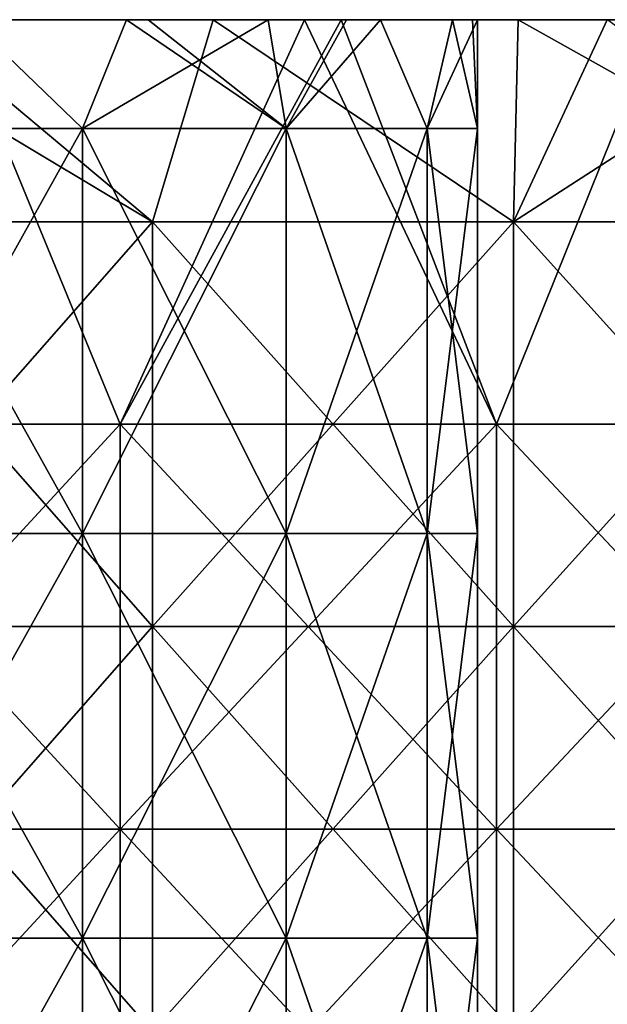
# Model space of a CAD drawing. Header units: inches. Extents: x -4.75 to 4.5, y 0 to 1.88.
# Tile 162 of 256: x -1.35 to -1.23, y 1.53 to 1.72. Entities that reach past the tile are written whole.
import ezdxf

# ---------------------------------------------------------------- set-up
doc = ezdxf.new("R2010")
doc.units = ezdxf.units.IN
doc.header["$LTSCALE"] = 101.851852
doc.header["$MEASUREMENT"] = 0
for name, color, linetype in [('11', 7, 'CONTINUOUS'), ('12', 7, 'CONTINUOUS'), ('22', 7, 'CONTINUOUS'), ('23', 7, 'CONTINUOUS'), ('90', 7, 'CONTINUOUS')]:
    doc.layers.add(name, color=color, linetype=linetype)

msp = doc.modelspace()

# ---------------------------------------------------------------- linework, layer by layer
at = {"layer": '11', "color": 13, "linetype": 'Continuous', "true_color": 0xd67263}
for points in [[(-1.39086, 1.68354, 2.52075), (-1.36825, 1.7235, 2.53306), (-1.3205, 1.68354, 2.55831), (-1.39086, 1.68354, 2.52075)], [(-1.3205, 1.68354, -2.55831), (-1.38732, 1.7235, -2.52267), (-1.39086, 1.68354, -2.52075), (-1.3205, 1.68354, -2.55831)], [(-1.36825, 1.7235, -2.53306), (-1.38732, 1.7235, -2.52267), (-1.3205, 1.68354, -2.55831), (-1.36825, 1.7235, -2.53306)], [(-1.36825, 1.7235, 2.53306), (-1.30855, 1.7235, 2.5644), (-1.3205, 1.68354, 2.55831), (-1.36825, 1.7235, 2.53306)], [(-1.30855, 1.7235, -2.5644), (-1.36825, 1.7235, -2.53306), (-1.3205, 1.68354, -2.55831), (-1.30855, 1.7235, -2.5644)], [(-1.3205, 1.68354, 2.55831), (-1.30855, 1.7235, 2.5644), (-1.24912, 1.68354, 2.5939), (-1.3205, 1.68354, 2.55831)], [(-1.24912, 1.68354, -2.5939), (-1.30855, 1.7235, -2.5644), (-1.3205, 1.68354, -2.55831), (-1.24912, 1.68354, -2.5939)], [(-1.30855, 1.7235, 2.5644), (-1.24815, 1.7235, 2.59435), (-1.24912, 1.68354, 2.5939), (-1.30855, 1.7235, 2.5644)], [(-1.24815, 1.7235, -2.59435), (-1.30855, 1.7235, -2.5644), (-1.24912, 1.68354, -2.5939), (-1.24815, 1.7235, -2.59435)], [(-1.23054, 1.7235, 2.60275), (-1.18714, 1.7235, 2.62284), (-1.24912, 1.68354, 2.5939), (-1.23054, 1.7235, 2.60275)], [(-1.24912, 1.68354, 2.5939), (-1.18714, 1.7235, 2.62284), (-1.17679, 1.68354, 2.62751), (-1.24912, 1.68354, 2.5939)], [(-1.24815, 1.7235, 2.59435), (-1.23054, 1.7235, 2.60275), (-1.24912, 1.68354, 2.5939), (-1.24815, 1.7235, 2.59435)], [(-1.17679, 1.68354, -2.62751), (-1.24815, 1.7235, -2.59435), (-1.24912, 1.68354, -2.5939), (-1.17679, 1.68354, -2.62751)], [(-1.23053, 1.7235, -2.60275), (-1.24815, 1.7235, -2.59435), (-1.17679, 1.68354, -2.62751), (-1.23053, 1.7235, -2.60275)], [(-1.3205, 1.68354, -2.55831), (-1.39086, 1.68354, -2.52075), (-1.3205, 1.60346, -2.55831), (-1.3205, 1.68354, -2.55831)], [(-1.3205, 1.60346, -2.55831), (-1.39086, 1.68354, -2.52075), (-1.39086, 1.60346, -2.52075), (-1.3205, 1.60346, -2.55831)], [(-1.39086, 1.68354, 2.52075), (-1.3205, 1.68354, 2.55831), (-1.39086, 1.60346, 2.52075), (-1.39086, 1.68354, 2.52075)], [(-1.39086, 1.60346, 2.52075), (-1.3205, 1.68354, 2.55831), (-1.3205, 1.60346, 2.55831), (-1.39086, 1.60346, 2.52075)], [(-1.24912, 1.68354, -2.5939), (-1.3205, 1.68354, -2.55831), (-1.24912, 1.60346, -2.5939), (-1.24912, 1.68354, -2.5939)], [(-1.24912, 1.60346, -2.5939), (-1.3205, 1.68354, -2.55831), (-1.3205, 1.60346, -2.55831), (-1.24912, 1.60346, -2.5939)], [(-1.3205, 1.68354, 2.55831), (-1.24912, 1.68354, 2.5939), (-1.3205, 1.60346, 2.55831), (-1.3205, 1.68354, 2.55831)], [(-1.3205, 1.60346, 2.55831), (-1.24912, 1.68354, 2.5939), (-1.24912, 1.60346, 2.5939), (-1.3205, 1.60346, 2.55831)], [(-1.17679, 1.68354, -2.62751), (-1.24912, 1.68354, -2.5939), (-1.17679, 1.60346, -2.62751), (-1.17679, 1.68354, -2.62751)], [(-1.17679, 1.60346, -2.62751), (-1.24912, 1.68354, -2.5939), (-1.24912, 1.60346, -2.5939), (-1.17679, 1.60346, -2.62751)], [(-1.24912, 1.68354, 2.5939), (-1.17679, 1.68354, 2.62751), (-1.24912, 1.60346, 2.5939), (-1.24912, 1.68354, 2.5939)], [(-1.24912, 1.60346, 2.5939), (-1.17679, 1.68354, 2.62751), (-1.17679, 1.60346, 2.62751), (-1.24912, 1.60346, 2.5939)], [(-1.3205, 1.52338, 2.55831), (-1.39086, 1.52338, 2.52075), (-1.3205, 1.60346, 2.55831), (-1.3205, 1.52338, 2.55831)], [(-1.39086, 1.52338, 2.52075), (-1.39086, 1.60346, 2.52075), (-1.3205, 1.60346, 2.55831), (-1.39086, 1.52338, 2.52075)], [(-1.39086, 1.52338, -2.52075), (-1.3205, 1.52338, -2.55831), (-1.39086, 1.60346, -2.52075), (-1.39086, 1.52338, -2.52075)], [(-1.3205, 1.52338, -2.55831), (-1.3205, 1.60346, -2.55831), (-1.39086, 1.60346, -2.52075), (-1.3205, 1.52338, -2.55831)], [(-1.24912, 1.52338, 2.5939), (-1.3205, 1.52338, 2.55831), (-1.24912, 1.60346, 2.5939), (-1.24912, 1.52338, 2.5939)], [(-1.3205, 1.52338, 2.55831), (-1.3205, 1.60346, 2.55831), (-1.24912, 1.60346, 2.5939), (-1.3205, 1.52338, 2.55831)], [(-1.3205, 1.52338, -2.55831), (-1.24912, 1.52338, -2.5939), (-1.3205, 1.60346, -2.55831), (-1.3205, 1.52338, -2.55831)], [(-1.24912, 1.52338, -2.5939), (-1.24912, 1.60346, -2.5939), (-1.3205, 1.60346, -2.55831), (-1.24912, 1.52338, -2.5939)], [(-1.17679, 1.52338, 2.62751), (-1.24912, 1.52338, 2.5939), (-1.17679, 1.60346, 2.62751), (-1.17679, 1.52338, 2.62751)], [(-1.24912, 1.52338, 2.5939), (-1.24912, 1.60346, 2.5939), (-1.17679, 1.60346, 2.62751), (-1.24912, 1.52338, 2.5939)], [(-1.24912, 1.52338, -2.5939), (-1.17679, 1.52338, -2.62751), (-1.24912, 1.60346, -2.5939), (-1.24912, 1.52338, -2.5939)], [(-1.17679, 1.52338, -2.62751), (-1.17679, 1.60346, -2.62751), (-1.24912, 1.60346, -2.5939), (-1.17679, 1.52338, -2.62751)]]:
    msp.add_3dface(points, dxfattribs=at)
at = {"layer": '12', "color": 13, "linetype": 'Continuous', "true_color": 0xd67263}
for points in [[(-1.40079, 1.6435, -3.27555), (-1.35987, 1.7235, -3.29274), (-1.32695, 1.6435, -3.30615), (-1.40079, 1.6435, -3.27555)], [(-1.32695, 1.6435, 3.30615), (-1.35987, 1.7235, 3.29274), (-1.40079, 1.6435, 3.27555), (-1.32695, 1.6435, 3.30615)], [(-1.35987, 1.7235, -3.29274), (-1.29042, 1.7235, -3.32058), (-1.32695, 1.6435, -3.30615), (-1.35987, 1.7235, -3.29274)], [(-1.29042, 1.7235, 3.32058), (-1.35987, 1.7235, 3.29274), (-1.32695, 1.6435, 3.30615), (-1.29042, 1.7235, 3.32058)], [(-1.29042, 1.7235, -3.32058), (-1.28316, 1.7235, -3.32339), (-1.32695, 1.6435, -3.30615), (-1.29042, 1.7235, -3.32058)], [(-1.32695, 1.6435, -3.30615), (-1.28316, 1.7235, -3.32339), (-1.25244, 1.6435, -3.33509), (-1.32695, 1.6435, -3.30615)], [(-1.25244, 1.6435, 3.33509), (-1.29042, 1.7235, 3.32058), (-1.32695, 1.6435, 3.30615), (-1.25244, 1.6435, 3.33509)], [(-1.28316, 1.7235, 3.32338), (-1.29042, 1.7235, 3.32058), (-1.25244, 1.6435, 3.33509), (-1.28316, 1.7235, 3.32338)], [(-1.28316, 1.7235, -3.32339), (-1.2203, 1.7235, -3.34697), (-1.25244, 1.6435, -3.33509), (-1.28316, 1.7235, -3.32339)], [(-1.2203, 1.7235, 3.34697), (-1.28316, 1.7235, 3.32338), (-1.25244, 1.6435, 3.33509), (-1.2203, 1.7235, 3.34697)], [(-1.25244, 1.6435, -3.33509), (-1.2203, 1.7235, -3.34697), (-1.17731, 1.6435, -3.36234), (-1.25244, 1.6435, -3.33509)], [(-1.17731, 1.6435, 3.36234), (-1.2203, 1.7235, 3.34697), (-1.25244, 1.6435, 3.33509), (-1.17731, 1.6435, 3.36234)], [(-1.32695, 1.6435, 3.30615), (-1.40079, 1.6435, 3.27555), (-1.32695, 1.56342, 3.30615), (-1.32695, 1.6435, 3.30615)], [(-1.32695, 1.56342, 3.30615), (-1.40079, 1.6435, 3.27555), (-1.40079, 1.56342, 3.27555), (-1.32695, 1.56342, 3.30615)], [(-1.40079, 1.6435, -3.27555), (-1.32695, 1.6435, -3.30615), (-1.40079, 1.56342, -3.27555), (-1.40079, 1.6435, -3.27555)], [(-1.40079, 1.56342, -3.27555), (-1.32695, 1.6435, -3.30615), (-1.32695, 1.56342, -3.30615), (-1.40079, 1.56342, -3.27555)], [(-1.25244, 1.6435, 3.33509), (-1.32695, 1.6435, 3.30615), (-1.25244, 1.56342, 3.33509), (-1.25244, 1.6435, 3.33509)], [(-1.25244, 1.56342, 3.33509), (-1.32695, 1.6435, 3.30615), (-1.32695, 1.56342, 3.30615), (-1.25244, 1.56342, 3.33509)], [(-1.32695, 1.6435, -3.30615), (-1.25244, 1.6435, -3.33509), (-1.32695, 1.56342, -3.30615), (-1.32695, 1.6435, -3.30615)], [(-1.32695, 1.56342, -3.30615), (-1.25244, 1.6435, -3.33509), (-1.25244, 1.56342, -3.33509), (-1.32695, 1.56342, -3.30615)], [(-1.17731, 1.6435, 3.36234), (-1.25244, 1.6435, 3.33509), (-1.17731, 1.56342, 3.36234), (-1.17731, 1.6435, 3.36234)], [(-1.17731, 1.56342, 3.36234), (-1.25244, 1.6435, 3.33509), (-1.25244, 1.56342, 3.33509), (-1.17731, 1.56342, 3.36234)], [(-1.25244, 1.6435, -3.33509), (-1.17731, 1.6435, -3.36234), (-1.25244, 1.56342, -3.33509), (-1.25244, 1.6435, -3.33509)], [(-1.25244, 1.56342, -3.33509), (-1.17731, 1.6435, -3.36234), (-1.17731, 1.56342, -3.36234), (-1.25244, 1.56342, -3.33509)], [(-1.32695, 1.56342, 3.30615), (-1.40079, 1.56342, 3.27555), (-1.32695, 1.48334, 3.30615), (-1.32695, 1.56342, 3.30615)], [(-1.32695, 1.48334, 3.30615), (-1.40079, 1.56342, 3.27555), (-1.40079, 1.48334, 3.27555), (-1.32695, 1.48334, 3.30615)], [(-1.40079, 1.56342, -3.27555), (-1.32695, 1.56342, -3.30615), (-1.40079, 1.48334, -3.27555), (-1.40079, 1.56342, -3.27555)], [(-1.40079, 1.48334, -3.27555), (-1.32695, 1.56342, -3.30615), (-1.32695, 1.48334, -3.30615), (-1.40079, 1.48334, -3.27555)], [(-1.25244, 1.56342, 3.33509), (-1.32695, 1.56342, 3.30615), (-1.25244, 1.48334, 3.33509), (-1.25244, 1.56342, 3.33509)], [(-1.25244, 1.48334, 3.33509), (-1.32695, 1.56342, 3.30615), (-1.32695, 1.48334, 3.30615), (-1.25244, 1.48334, 3.33509)], [(-1.32695, 1.56342, -3.30615), (-1.25244, 1.56342, -3.33509), (-1.32695, 1.48334, -3.30615), (-1.32695, 1.56342, -3.30615)], [(-1.32695, 1.48334, -3.30615), (-1.25244, 1.56342, -3.33509), (-1.25244, 1.48334, -3.33509), (-1.32695, 1.48334, -3.30615)], [(-1.17731, 1.56342, 3.36234), (-1.25244, 1.56342, 3.33509), (-1.17731, 1.48334, 3.36234), (-1.17731, 1.56342, 3.36234)], [(-1.17731, 1.48334, 3.36234), (-1.25244, 1.56342, 3.33509), (-1.25244, 1.48334, 3.33509), (-1.17731, 1.48334, 3.36234)], [(-1.25244, 1.56342, -3.33509), (-1.17731, 1.56342, -3.36234), (-1.25244, 1.48334, -3.33509), (-1.25244, 1.56342, -3.33509)], [(-1.25244, 1.48334, -3.33509), (-1.17731, 1.56342, -3.36234), (-1.17731, 1.48334, -3.36234), (-1.25244, 1.48334, -3.33509)]]:
    msp.add_3dface(points, dxfattribs=at)
at = {"layer": '22', "color": 13, "linetype": 'Continuous', "true_color": 0xd67263}
for points in [[(-1.37908, 1.70196, -3.00747), (-1.33435, 1.70196, -3.00747), (-1.35672, 1.7235, -3.00999), (-1.37908, 1.70196, -3.00747)], [(-1.35672, 1.7235, -3.00999), (-1.33435, 1.70196, -3.00747), (-1.32566, 1.7235, -3.00507), (-1.35672, 1.7235, -3.00999)], [(-1.33435, 1.70196, -3.00747), (-1.29406, 1.70196, -2.98806), (-1.32566, 1.7235, -3.00507), (-1.33435, 1.70196, -3.00747)], [(-1.32566, 1.7235, -3.00507), (-1.29406, 1.70196, -2.98806), (-1.32139, 1.7235, -3.00357), (-1.32566, 1.7235, -3.00507)], [(-1.32139, 1.7235, -3.00357), (-1.29406, 1.70196, -2.98806), (-1.29764, 1.7235, -2.99079), (-1.32139, 1.7235, -3.00357)], [(-1.29764, 1.7235, -2.99079), (-1.29406, 1.70196, -2.98806), (-1.27541, 1.7235, -2.96856), (-1.29764, 1.7235, -2.99079)], [(-1.29406, 1.70196, -2.98806), (-1.26617, 1.70196, -2.95309), (-1.27541, 1.7235, -2.96856), (-1.29406, 1.70196, -2.98806)], [(-1.27541, 1.7235, -2.96856), (-1.26617, 1.70196, -2.95309), (-1.26114, 1.7235, -2.94054), (-1.27541, 1.7235, -2.96856)], [(-1.26617, 1.70196, -2.95309), (-1.25622, 1.70196, -2.90949), (-1.26114, 1.7235, -2.94054), (-1.26617, 1.70196, -2.95309)], [(-1.26114, 1.7235, -2.94054), (-1.25622, 1.70196, -2.90949), (-1.2572, 1.7235, -2.92329), (-1.26114, 1.7235, -2.94054)], [(-1.25622, 1.70196, -2.90949), (-1.25622, 1.7235, -2.90949), (-1.2572, 1.7235, -2.92329), (-1.25622, 1.70196, -2.90949)], [(-1.33435, 1.70196, -3.00747), (-1.37908, 1.70196, -3.00747), (-1.33435, 1.62188, -3.00747), (-1.33435, 1.70196, -3.00747)], [(-1.33435, 1.62188, -3.00747), (-1.37908, 1.70196, -3.00747), (-1.37908, 1.62188, -3.00747), (-1.33435, 1.62188, -3.00747)], [(-1.29406, 1.70196, -2.98806), (-1.33435, 1.70196, -3.00747), (-1.29406, 1.62188, -2.98806), (-1.29406, 1.70196, -2.98806)], [(-1.29406, 1.62188, -2.98806), (-1.33435, 1.70196, -3.00747), (-1.33435, 1.62188, -3.00747), (-1.29406, 1.62188, -2.98806)], [(-1.26617, 1.70196, -2.95309), (-1.29406, 1.70196, -2.98806), (-1.26617, 1.62188, -2.95309), (-1.26617, 1.70196, -2.95309)], [(-1.26617, 1.62188, -2.95309), (-1.29406, 1.70196, -2.98806), (-1.29406, 1.62188, -2.98806), (-1.26617, 1.62188, -2.95309)], [(-1.25622, 1.70196, -2.90949), (-1.26617, 1.70196, -2.95309), (-1.25622, 1.62188, -2.90949), (-1.25622, 1.70196, -2.90949)], [(-1.25622, 1.62188, -2.90949), (-1.26617, 1.70196, -2.95309), (-1.26617, 1.62188, -2.95309), (-1.25622, 1.62188, -2.90949)], [(-1.33435, 1.62188, -3.00747), (-1.37908, 1.62188, -3.00747), (-1.33435, 1.5418, -3.00747), (-1.33435, 1.62188, -3.00747)], [(-1.33435, 1.5418, -3.00747), (-1.37908, 1.62188, -3.00747), (-1.37908, 1.5418, -3.00747), (-1.33435, 1.5418, -3.00747)], [(-1.29406, 1.62188, -2.98806), (-1.33435, 1.62188, -3.00747), (-1.29406, 1.5418, -2.98806), (-1.29406, 1.62188, -2.98806)], [(-1.29406, 1.5418, -2.98806), (-1.33435, 1.62188, -3.00747), (-1.33435, 1.5418, -3.00747), (-1.29406, 1.5418, -2.98806)], [(-1.26617, 1.62188, -2.95309), (-1.29406, 1.62188, -2.98806), (-1.26617, 1.5418, -2.95309), (-1.26617, 1.62188, -2.95309)], [(-1.26617, 1.5418, -2.95309), (-1.29406, 1.62188, -2.98806), (-1.29406, 1.5418, -2.98806), (-1.26617, 1.5418, -2.95309)], [(-1.25622, 1.62188, -2.90949), (-1.26617, 1.62188, -2.95309), (-1.25622, 1.5418, -2.90949), (-1.25622, 1.62188, -2.90949)], [(-1.25622, 1.5418, -2.90949), (-1.26617, 1.62188, -2.95309), (-1.26617, 1.5418, -2.95309), (-1.25622, 1.5418, -2.90949)], [(-1.33435, 1.5418, -3.00747), (-1.37908, 1.5418, -3.00747), (-1.33435, 1.46172, -3.00747), (-1.33435, 1.5418, -3.00747)], [(-1.33435, 1.46172, -3.00747), (-1.37908, 1.5418, -3.00747), (-1.37908, 1.46172, -3.00747), (-1.33435, 1.46172, -3.00747)], [(-1.29406, 1.5418, -2.98806), (-1.33435, 1.5418, -3.00747), (-1.29406, 1.46172, -2.98806), (-1.29406, 1.5418, -2.98806)], [(-1.29406, 1.46172, -2.98806), (-1.33435, 1.5418, -3.00747), (-1.33435, 1.46172, -3.00747), (-1.29406, 1.46172, -2.98806)], [(-1.26617, 1.5418, -2.95309), (-1.29406, 1.5418, -2.98806), (-1.26617, 1.46172, -2.95309), (-1.26617, 1.5418, -2.95309)], [(-1.26617, 1.46172, -2.95309), (-1.29406, 1.5418, -2.98806), (-1.29406, 1.46172, -2.98806), (-1.26617, 1.46172, -2.95309)], [(-1.25622, 1.5418, -2.90949), (-1.26617, 1.5418, -2.95309), (-1.25622, 1.46172, -2.90949), (-1.25622, 1.5418, -2.90949)], [(-1.25622, 1.46172, -2.90949), (-1.26617, 1.5418, -2.95309), (-1.26617, 1.46172, -2.95309), (-1.25622, 1.46172, -2.90949)]]:
    msp.add_3dface(points, dxfattribs=at)
at = {"layer": '23', "color": 13, "linetype": 'Continuous', "true_color": 0xd67263}
for points in [[(-1.33435, 1.70196, -2.81151), (-1.37908, 1.70196, -2.81151), (-1.35672, 1.7235, -2.80899), (-1.33435, 1.70196, -2.81151)], [(-1.32566, 1.7235, -2.81391), (-1.33435, 1.70196, -2.81151), (-1.35672, 1.7235, -2.80899), (-1.32566, 1.7235, -2.81391)], [(-1.29406, 1.70196, -2.83091), (-1.33435, 1.70196, -2.81151), (-1.29764, 1.7235, -2.82818), (-1.29406, 1.70196, -2.83091)], [(-1.29764, 1.7235, -2.82818), (-1.33435, 1.70196, -2.81151), (-1.32566, 1.7235, -2.81391), (-1.29764, 1.7235, -2.82818)], [(-1.28217, 1.7235, -2.84211), (-1.29406, 1.70196, -2.83091), (-1.29764, 1.7235, -2.82818), (-1.28217, 1.7235, -2.84211)], [(-1.26617, 1.70196, -2.86588), (-1.29406, 1.70196, -2.83091), (-1.27541, 1.7235, -2.85042), (-1.26617, 1.70196, -2.86588)], [(-1.27541, 1.7235, -2.85042), (-1.29406, 1.70196, -2.83091), (-1.28217, 1.7235, -2.84211), (-1.27541, 1.7235, -2.85042)], [(-1.26114, 1.7235, -2.87843), (-1.26617, 1.70196, -2.86588), (-1.27541, 1.7235, -2.85042), (-1.26114, 1.7235, -2.87843)], [(-1.25622, 1.7235, -2.90949), (-1.25622, 1.70196, -2.90949), (-1.26617, 1.70196, -2.86588), (-1.25622, 1.7235, -2.90949)], [(-1.25622, 1.7235, -2.90949), (-1.26617, 1.70196, -2.86588), (-1.26114, 1.7235, -2.87843), (-1.25622, 1.7235, -2.90949)], [(-1.37908, 1.70196, -2.81151), (-1.33435, 1.70196, -2.81151), (-1.37908, 1.62188, -2.81151), (-1.37908, 1.70196, -2.81151)], [(-1.37908, 1.62188, -2.81151), (-1.33435, 1.70196, -2.81151), (-1.33435, 1.62188, -2.81151), (-1.37908, 1.62188, -2.81151)], [(-1.33435, 1.70196, -2.81151), (-1.29406, 1.70196, -2.83091), (-1.33435, 1.62188, -2.81151), (-1.33435, 1.70196, -2.81151)], [(-1.33435, 1.62188, -2.81151), (-1.29406, 1.70196, -2.83091), (-1.29406, 1.62188, -2.83091), (-1.33435, 1.62188, -2.81151)], [(-1.29406, 1.70196, -2.83091), (-1.26617, 1.70196, -2.86588), (-1.29406, 1.62188, -2.83091), (-1.29406, 1.70196, -2.83091)], [(-1.29406, 1.62188, -2.83091), (-1.26617, 1.70196, -2.86588), (-1.26617, 1.62188, -2.86588), (-1.29406, 1.62188, -2.83091)], [(-1.25622, 1.70196, -2.90949), (-1.25622, 1.62188, -2.90949), (-1.26617, 1.62188, -2.86588), (-1.25622, 1.70196, -2.90949)], [(-1.26617, 1.70196, -2.86588), (-1.25622, 1.70196, -2.90949), (-1.26617, 1.62188, -2.86588), (-1.26617, 1.70196, -2.86588)], [(-1.37908, 1.62188, -2.81151), (-1.33435, 1.62188, -2.81151), (-1.37908, 1.5418, -2.81151), (-1.37908, 1.62188, -2.81151)], [(-1.37908, 1.5418, -2.81151), (-1.33435, 1.62188, -2.81151), (-1.33435, 1.5418, -2.81151), (-1.37908, 1.5418, -2.81151)], [(-1.33435, 1.62188, -2.81151), (-1.29406, 1.62188, -2.83091), (-1.33435, 1.5418, -2.81151), (-1.33435, 1.62188, -2.81151)], [(-1.33435, 1.5418, -2.81151), (-1.29406, 1.62188, -2.83091), (-1.29406, 1.5418, -2.83091), (-1.33435, 1.5418, -2.81151)], [(-1.29406, 1.62188, -2.83091), (-1.26617, 1.62188, -2.86588), (-1.29406, 1.5418, -2.83091), (-1.29406, 1.62188, -2.83091)], [(-1.29406, 1.5418, -2.83091), (-1.26617, 1.62188, -2.86588), (-1.26617, 1.5418, -2.86588), (-1.29406, 1.5418, -2.83091)], [(-1.25622, 1.62188, -2.90949), (-1.25622, 1.5418, -2.90949), (-1.26617, 1.5418, -2.86588), (-1.25622, 1.62188, -2.90949)], [(-1.26617, 1.62188, -2.86588), (-1.25622, 1.62188, -2.90949), (-1.26617, 1.5418, -2.86588), (-1.26617, 1.62188, -2.86588)], [(-1.37908, 1.5418, -2.81151), (-1.33435, 1.5418, -2.81151), (-1.37908, 1.46172, -2.81151), (-1.37908, 1.5418, -2.81151)], [(-1.37908, 1.46172, -2.81151), (-1.33435, 1.5418, -2.81151), (-1.33435, 1.46172, -2.81151), (-1.37908, 1.46172, -2.81151)], [(-1.33435, 1.5418, -2.81151), (-1.29406, 1.5418, -2.83091), (-1.33435, 1.46172, -2.81151), (-1.33435, 1.5418, -2.81151)], [(-1.33435, 1.46172, -2.81151), (-1.29406, 1.5418, -2.83091), (-1.29406, 1.46172, -2.83091), (-1.33435, 1.46172, -2.81151)], [(-1.29406, 1.5418, -2.83091), (-1.26617, 1.5418, -2.86588), (-1.29406, 1.46172, -2.83091), (-1.29406, 1.5418, -2.83091)], [(-1.29406, 1.46172, -2.83091), (-1.26617, 1.5418, -2.86588), (-1.26617, 1.46172, -2.86588), (-1.29406, 1.46172, -2.83091)], [(-1.25622, 1.5418, -2.90949), (-1.25622, 1.46172, -2.90949), (-1.26617, 1.46172, -2.86588), (-1.25622, 1.5418, -2.90949)], [(-1.26617, 1.5418, -2.86588), (-1.25622, 1.5418, -2.90949), (-1.26617, 1.46172, -2.86588), (-1.26617, 1.5418, -2.86588)]]:
    msp.add_3dface(points, dxfattribs=at)
at = {"layer": '90', "color": 13, "linetype": 'Continuous', "true_color": 0xd67263}
for points in [[(-1.40169, 1.7235, 3.08308), (-1.39886, 1.7235, 3.16316), (-1.3251, 1.7235, 3.08308), (-1.40169, 1.7235, 3.08308)], [(-1.40169, 1.7235, 3.08308), (-1.3251, 1.7235, 3.08308), (-1.35629, 1.7235, 3.003), (-1.40169, 1.7235, 3.08308)], [(-1.39886, 1.7235, 3.16316), (-1.31893, 1.7235, 3.16316), (-1.3251, 1.7235, 3.08308), (-1.39886, 1.7235, 3.16316)], [(-1.31893, 1.7235, 3.16316), (-1.39886, 1.7235, 3.16316), (-1.39389, 1.7235, 3.24324), (-1.31893, 1.7235, 3.16316)], [(-1.39886, 1.7235, -3.16316), (-1.39451, 1.7235, -3.08308), (-1.31893, 1.7235, -3.16316), (-1.39886, 1.7235, -3.16316)], [(-1.39886, 1.7235, -3.16316), (-1.31893, 1.7235, -3.16316), (-1.39389, 1.7235, -3.24324), (-1.39886, 1.7235, -3.16316)], [(-1.35672, 1.7235, -3.00999), (-1.32566, 1.7235, -3.00507), (-1.39451, 1.7235, -3.08308), (-1.35672, 1.7235, -3.00999)], [(-1.32566, 1.7235, -3.00507), (-1.32139, 1.7235, -3.00357), (-1.39451, 1.7235, -3.08308), (-1.32566, 1.7235, -3.00507)], [(-1.39451, 1.7235, -3.08308), (-1.32139, 1.7235, -3.00357), (-1.31649, 1.7235, -3.08308), (-1.39451, 1.7235, -3.08308)], [(-1.39451, 1.7235, -3.08308), (-1.31649, 1.7235, -3.08308), (-1.31893, 1.7235, -3.16316), (-1.39451, 1.7235, -3.08308)], [(-1.35987, 1.7235, -3.29274), (-1.39389, 1.7235, -3.24324), (-1.31423, 1.7235, -3.24324), (-1.35987, 1.7235, -3.29274)], [(-1.35987, 1.7235, 3.29274), (-1.31424, 1.7235, 3.24324), (-1.39389, 1.7235, 3.24324), (-1.35987, 1.7235, 3.29274)], [(-1.31424, 1.7235, 3.24324), (-1.31893, 1.7235, 3.16316), (-1.39389, 1.7235, 3.24324), (-1.31424, 1.7235, 3.24324)], [(-1.39389, 1.7235, -3.24324), (-1.31893, 1.7235, -3.16316), (-1.31423, 1.7235, -3.24324), (-1.39389, 1.7235, -3.24324)], [(-1.36825, 1.7235, 2.53306), (-1.38074, 1.7235, 2.6026), (-1.30561, 1.7235, 2.6026), (-1.36825, 1.7235, 2.53306)], [(-1.38074, 1.7235, 2.6026), (-1.35015, 1.7235, 2.68268), (-1.30561, 1.7235, 2.6026), (-1.38074, 1.7235, 2.6026)], [(-1.36825, 1.7235, -2.53306), (-1.30855, 1.7235, -2.5644), (-1.38073, 1.7235, -2.6026), (-1.36825, 1.7235, -2.53306)], [(-1.38073, 1.7235, -2.6026), (-1.30855, 1.7235, -2.5644), (-1.3056, 1.7235, -2.6026), (-1.38073, 1.7235, -2.6026)], [(-1.38073, 1.7235, -2.6026), (-1.3056, 1.7235, -2.6026), (-1.35014, 1.7235, -2.68268), (-1.38073, 1.7235, -2.6026)], [(-1.37717, 1.7235, 2.84284), (-1.35856, 1.7235, 2.92292), (-1.3002, 1.7235, 2.84284), (-1.37717, 1.7235, 2.84284)], [(-1.37717, 1.7235, 2.84284), (-1.3002, 1.7235, 2.84284), (-1.36943, 1.7235, 2.76276), (-1.37717, 1.7235, 2.84284)], [(-1.36943, 1.7235, 2.76276), (-1.3002, 1.7235, 2.84284), (-1.28947, 1.7235, 2.76276), (-1.36943, 1.7235, 2.76276)], [(-1.36943, 1.7235, 2.76276), (-1.28947, 1.7235, 2.76276), (-1.35015, 1.7235, 2.68268), (-1.36943, 1.7235, 2.76276)], [(-1.35672, 1.7235, -2.80899), (-1.36942, 1.7235, -2.76276), (-1.28946, 1.7235, -2.76276), (-1.35672, 1.7235, -2.80899)], [(-1.36942, 1.7235, -2.76276), (-1.35014, 1.7235, -2.68268), (-1.28946, 1.7235, -2.76276), (-1.36942, 1.7235, -2.76276)], [(-1.30855, 1.7235, 2.5644), (-1.36825, 1.7235, 2.53306), (-1.30561, 1.7235, 2.6026), (-1.30855, 1.7235, 2.5644)], [(-1.29042, 1.7235, -3.32058), (-1.35987, 1.7235, -3.29274), (-1.31423, 1.7235, -3.24324), (-1.29042, 1.7235, -3.32058)], [(-1.35987, 1.7235, 3.29274), (-1.29042, 1.7235, 3.32058), (-1.31424, 1.7235, 3.24324), (-1.35987, 1.7235, 3.29274)], [(-1.35856, 1.7235, 2.92292), (-1.28325, 1.7235, 2.92292), (-1.3002, 1.7235, 2.84284), (-1.35856, 1.7235, 2.92292)], [(-1.28325, 1.7235, 2.92292), (-1.35856, 1.7235, 2.92292), (-1.35629, 1.7235, 3.003), (-1.28325, 1.7235, 2.92292)], [(-1.32566, 1.7235, -2.81391), (-1.35672, 1.7235, -2.80899), (-1.28946, 1.7235, -2.76276), (-1.32566, 1.7235, -2.81391)], [(-1.28325, 1.7235, 2.92292), (-1.35629, 1.7235, 3.003), (-1.2763, 1.7235, 3.003), (-1.28325, 1.7235, 2.92292)], [(-1.35629, 1.7235, 3.003), (-1.3251, 1.7235, 3.08308), (-1.2763, 1.7235, 3.003), (-1.35629, 1.7235, 3.003)], [(-1.35015, 1.7235, 2.68268), (-1.28947, 1.7235, 2.76276), (-1.27372, 1.7235, 2.68268), (-1.35015, 1.7235, 2.68268)], [(-1.35015, 1.7235, 2.68268), (-1.27372, 1.7235, 2.68268), (-1.30561, 1.7235, 2.6026), (-1.35015, 1.7235, 2.68268)], [(-1.35014, 1.7235, -2.68268), (-1.3056, 1.7235, -2.6026), (-1.27371, 1.7235, -2.68268), (-1.35014, 1.7235, -2.68268)], [(-1.35014, 1.7235, -2.68268), (-1.27371, 1.7235, -2.68268), (-1.28946, 1.7235, -2.76276), (-1.35014, 1.7235, -2.68268)], [(-1.29764, 1.7235, -2.82818), (-1.32566, 1.7235, -2.81391), (-1.28946, 1.7235, -2.76276), (-1.29764, 1.7235, -2.82818)], [(-1.3251, 1.7235, 3.08308), (-1.31893, 1.7235, 3.16316), (-1.24852, 1.7235, 3.08308), (-1.3251, 1.7235, 3.08308)], [(-1.3251, 1.7235, 3.08308), (-1.24852, 1.7235, 3.08308), (-1.2763, 1.7235, 3.003), (-1.3251, 1.7235, 3.08308)], [(-1.32139, 1.7235, -3.00357), (-1.29764, 1.7235, -2.99079), (-1.24423, 1.7235, -3.003), (-1.32139, 1.7235, -3.00357)], [(-1.31649, 1.7235, -3.08308), (-1.32139, 1.7235, -3.00357), (-1.24423, 1.7235, -3.003), (-1.31649, 1.7235, -3.08308)], [(-1.31893, 1.7235, 3.16316), (-1.239, 1.7235, 3.16316), (-1.24852, 1.7235, 3.08308), (-1.31893, 1.7235, 3.16316)], [(-1.239, 1.7235, 3.16316), (-1.31893, 1.7235, 3.16316), (-1.31424, 1.7235, 3.24324), (-1.239, 1.7235, 3.16316)], [(-1.31893, 1.7235, -3.16316), (-1.31649, 1.7235, -3.08308), (-1.239, 1.7235, -3.16316), (-1.31893, 1.7235, -3.16316)], [(-1.31893, 1.7235, -3.16316), (-1.239, 1.7235, -3.16316), (-1.31423, 1.7235, -3.24324), (-1.31893, 1.7235, -3.16316)], [(-1.23848, 1.7235, -3.08308), (-1.31649, 1.7235, -3.08308), (-1.24423, 1.7235, -3.003), (-1.23848, 1.7235, -3.08308)], [(-1.31649, 1.7235, -3.08308), (-1.23848, 1.7235, -3.08308), (-1.239, 1.7235, -3.16316), (-1.31649, 1.7235, -3.08308)], [(-1.29042, 1.7235, 3.32058), (-1.28316, 1.7235, 3.32338), (-1.31424, 1.7235, 3.24324), (-1.29042, 1.7235, 3.32058)], [(-1.28316, 1.7235, 3.32338), (-1.23458, 1.7235, 3.24324), (-1.31424, 1.7235, 3.24324), (-1.28316, 1.7235, 3.32338)], [(-1.23458, 1.7235, 3.24324), (-1.239, 1.7235, 3.16316), (-1.31424, 1.7235, 3.24324), (-1.23458, 1.7235, 3.24324)], [(-1.29042, 1.7235, -3.32058), (-1.31423, 1.7235, -3.24324), (-1.23457, 1.7235, -3.24324), (-1.29042, 1.7235, -3.32058)], [(-1.31423, 1.7235, -3.24324), (-1.239, 1.7235, -3.16316), (-1.23457, 1.7235, -3.24324), (-1.31423, 1.7235, -3.24324)], [(-1.24815, 1.7235, 2.59435), (-1.30855, 1.7235, 2.5644), (-1.30561, 1.7235, 2.6026), (-1.24815, 1.7235, 2.59435)], [(-1.30855, 1.7235, -2.5644), (-1.24815, 1.7235, -2.59435), (-1.3056, 1.7235, -2.6026), (-1.30855, 1.7235, -2.5644)], [(-1.23054, 1.7235, 2.60275), (-1.24815, 1.7235, 2.59435), (-1.30561, 1.7235, 2.6026), (-1.23054, 1.7235, 2.60275)], [(-1.27372, 1.7235, 2.68268), (-1.23054, 1.7235, 2.60275), (-1.30561, 1.7235, 2.6026), (-1.27372, 1.7235, 2.68268)], [(-1.24815, 1.7235, -2.59435), (-1.23053, 1.7235, -2.60275), (-1.3056, 1.7235, -2.6026), (-1.24815, 1.7235, -2.59435)], [(-1.3056, 1.7235, -2.6026), (-1.23053, 1.7235, -2.60275), (-1.27371, 1.7235, -2.68268), (-1.3056, 1.7235, -2.6026)], [(-1.3002, 1.7235, 2.84284), (-1.28325, 1.7235, 2.92292), (-1.22322, 1.7235, 2.84284), (-1.3002, 1.7235, 2.84284)], [(-1.3002, 1.7235, 2.84284), (-1.22322, 1.7235, 2.84284), (-1.28947, 1.7235, 2.76276), (-1.3002, 1.7235, 2.84284)], [(-1.29764, 1.7235, -2.99079), (-1.27541, 1.7235, -2.96856), (-1.24423, 1.7235, -3.003), (-1.29764, 1.7235, -2.99079)], [(-1.28217, 1.7235, -2.84211), (-1.29764, 1.7235, -2.82818), (-1.28946, 1.7235, -2.76276), (-1.28217, 1.7235, -2.84211)], [(-1.28316, 1.7235, -3.32339), (-1.29042, 1.7235, -3.32058), (-1.23457, 1.7235, -3.24324), (-1.28316, 1.7235, -3.32339)], [(-1.28947, 1.7235, 2.76276), (-1.22322, 1.7235, 2.84284), (-1.20951, 1.7235, 2.76276), (-1.28947, 1.7235, 2.76276)], [(-1.28947, 1.7235, 2.76276), (-1.20951, 1.7235, 2.76276), (-1.27372, 1.7235, 2.68268), (-1.28947, 1.7235, 2.76276)], [(-1.28217, 1.7235, -2.84211), (-1.28946, 1.7235, -2.76276), (-1.2095, 1.7235, -2.76276), (-1.28217, 1.7235, -2.84211)], [(-1.28946, 1.7235, -2.76276), (-1.27371, 1.7235, -2.68268), (-1.2095, 1.7235, -2.76276), (-1.28946, 1.7235, -2.76276)], [(-1.28325, 1.7235, 2.92292), (-1.20794, 1.7235, 2.92292), (-1.22322, 1.7235, 2.84284), (-1.28325, 1.7235, 2.92292)], [(-1.20794, 1.7235, 2.92292), (-1.28325, 1.7235, 2.92292), (-1.2763, 1.7235, 3.003), (-1.20794, 1.7235, 2.92292)], [(-1.2203, 1.7235, -3.34697), (-1.28316, 1.7235, -3.32339), (-1.20536, 1.7235, -3.32332), (-1.2203, 1.7235, -3.34697)], [(-1.28316, 1.7235, -3.32339), (-1.23457, 1.7235, -3.24324), (-1.20536, 1.7235, -3.32332), (-1.28316, 1.7235, -3.32339)], [(-1.28316, 1.7235, 3.32338), (-1.2203, 1.7235, 3.34697), (-1.20537, 1.7235, 3.32332), (-1.28316, 1.7235, 3.32338)], [(-1.23458, 1.7235, 3.24324), (-1.28316, 1.7235, 3.32338), (-1.20537, 1.7235, 3.32332), (-1.23458, 1.7235, 3.24324)], [(-1.27541, 1.7235, -2.85042), (-1.28217, 1.7235, -2.84211), (-1.20758, 1.7235, -2.84284), (-1.27541, 1.7235, -2.85042)], [(-1.28217, 1.7235, -2.84211), (-1.2095, 1.7235, -2.76276), (-1.20758, 1.7235, -2.84284), (-1.28217, 1.7235, -2.84211)], [(-1.19848, 1.7235, 3.01666), (-1.19746, 1.7235, 3.00262), (-1.2763, 1.7235, 3.003), (-1.19848, 1.7235, 3.01666)], [(-1.24852, 1.7235, 3.08308), (-1.19848, 1.7235, 3.01666), (-1.2763, 1.7235, 3.003), (-1.24852, 1.7235, 3.08308)], [(-1.19746, 1.7235, 3.00262), (-1.20794, 1.7235, 2.92292), (-1.2763, 1.7235, 3.003), (-1.19746, 1.7235, 3.00262)], [(-1.27541, 1.7235, -2.96856), (-1.26114, 1.7235, -2.94054), (-1.24423, 1.7235, -3.003), (-1.27541, 1.7235, -2.96856)], [(-1.26114, 1.7235, -2.87843), (-1.27541, 1.7235, -2.85042), (-1.20758, 1.7235, -2.84284), (-1.26114, 1.7235, -2.87843)], [(-1.23054, 1.7235, 2.60275), (-1.27372, 1.7235, 2.68268), (-1.19729, 1.7235, 2.68268), (-1.23054, 1.7235, 2.60275)], [(-1.27372, 1.7235, 2.68268), (-1.20951, 1.7235, 2.76276), (-1.19729, 1.7235, 2.68268), (-1.27372, 1.7235, 2.68268)], [(-1.27371, 1.7235, -2.68268), (-1.23053, 1.7235, -2.60275), (-1.19728, 1.7235, -2.68268), (-1.27371, 1.7235, -2.68268)], [(-1.27371, 1.7235, -2.68268), (-1.19728, 1.7235, -2.68268), (-1.2095, 1.7235, -2.76276), (-1.27371, 1.7235, -2.68268)], [(-1.25622, 1.7235, -2.90949), (-1.26114, 1.7235, -2.87843), (-1.20758, 1.7235, -2.84284), (-1.25622, 1.7235, -2.90949)], [(-1.26114, 1.7235, -2.94054), (-1.2572, 1.7235, -2.92329), (-1.24423, 1.7235, -3.003), (-1.26114, 1.7235, -2.94054)], [(-1.2572, 1.7235, -2.92329), (-1.25622, 1.7235, -2.90949), (-1.20758, 1.7235, -2.84284), (-1.2572, 1.7235, -2.92329)], [(-1.2572, 1.7235, -2.92329), (-1.20758, 1.7235, -2.84284), (-1.18096, 1.7235, -2.92292), (-1.2572, 1.7235, -2.92329)], [(-1.2572, 1.7235, -2.92329), (-1.18096, 1.7235, -2.92292), (-1.24423, 1.7235, -3.003), (-1.2572, 1.7235, -2.92329)], [(-1.19356, 1.7235, 3.04772), (-1.19848, 1.7235, 3.01666), (-1.24852, 1.7235, 3.08308), (-1.19356, 1.7235, 3.04772)], [(-1.17274, 1.7235, 3.0838), (-1.17928, 1.7235, 3.07573), (-1.24852, 1.7235, 3.08308), (-1.17274, 1.7235, 3.0838)], [(-1.239, 1.7235, 3.16316), (-1.17274, 1.7235, 3.0838), (-1.24852, 1.7235, 3.08308), (-1.239, 1.7235, 3.16316)], [(-1.17928, 1.7235, 3.07573), (-1.19356, 1.7235, 3.04772), (-1.24852, 1.7235, 3.08308), (-1.17928, 1.7235, 3.07573)], [(-1.18096, 1.7235, -2.92292), (-1.16685, 1.7235, -3.003), (-1.24423, 1.7235, -3.003), (-1.18096, 1.7235, -2.92292)], [(-1.16685, 1.7235, -3.003), (-1.23848, 1.7235, -3.08308), (-1.24423, 1.7235, -3.003), (-1.16685, 1.7235, -3.003)], [(-1.15907, 1.7235, 3.16316), (-1.17274, 1.7235, 3.0838), (-1.239, 1.7235, 3.16316), (-1.15907, 1.7235, 3.16316)], [(-1.15907, 1.7235, 3.16316), (-1.239, 1.7235, 3.16316), (-1.23458, 1.7235, 3.24324), (-1.15907, 1.7235, 3.16316)], [(-1.23848, 1.7235, -3.08308), (-1.16046, 1.7235, -3.08308), (-1.239, 1.7235, -3.16316), (-1.23848, 1.7235, -3.08308)], [(-1.239, 1.7235, -3.16316), (-1.16046, 1.7235, -3.08308), (-1.15907, 1.7235, -3.16316), (-1.239, 1.7235, -3.16316)], [(-1.239, 1.7235, -3.16316), (-1.15907, 1.7235, -3.16316), (-1.23457, 1.7235, -3.24324), (-1.239, 1.7235, -3.16316)], [(-1.16046, 1.7235, -3.08308), (-1.23848, 1.7235, -3.08308), (-1.16685, 1.7235, -3.003), (-1.16046, 1.7235, -3.08308)], [(-1.15492, 1.7235, 3.24324), (-1.15907, 1.7235, 3.16316), (-1.23458, 1.7235, 3.24324), (-1.15492, 1.7235, 3.24324)], [(-1.15492, 1.7235, 3.24324), (-1.23458, 1.7235, 3.24324), (-1.20537, 1.7235, 3.32332), (-1.15492, 1.7235, 3.24324)], [(-1.23457, 1.7235, -3.24324), (-1.15907, 1.7235, -3.16316), (-1.15492, 1.7235, -3.24324), (-1.23457, 1.7235, -3.24324)], [(-1.23457, 1.7235, -3.24324), (-1.15492, 1.7235, -3.24324), (-1.20536, 1.7235, -3.32332), (-1.23457, 1.7235, -3.24324)], [(-1.18714, 1.7235, 2.62284), (-1.23054, 1.7235, 2.60275), (-1.19729, 1.7235, 2.68268), (-1.18714, 1.7235, 2.62284)]]:
    msp.add_3dface(points, dxfattribs=at)

doc.saveas('drawing.dxf')
